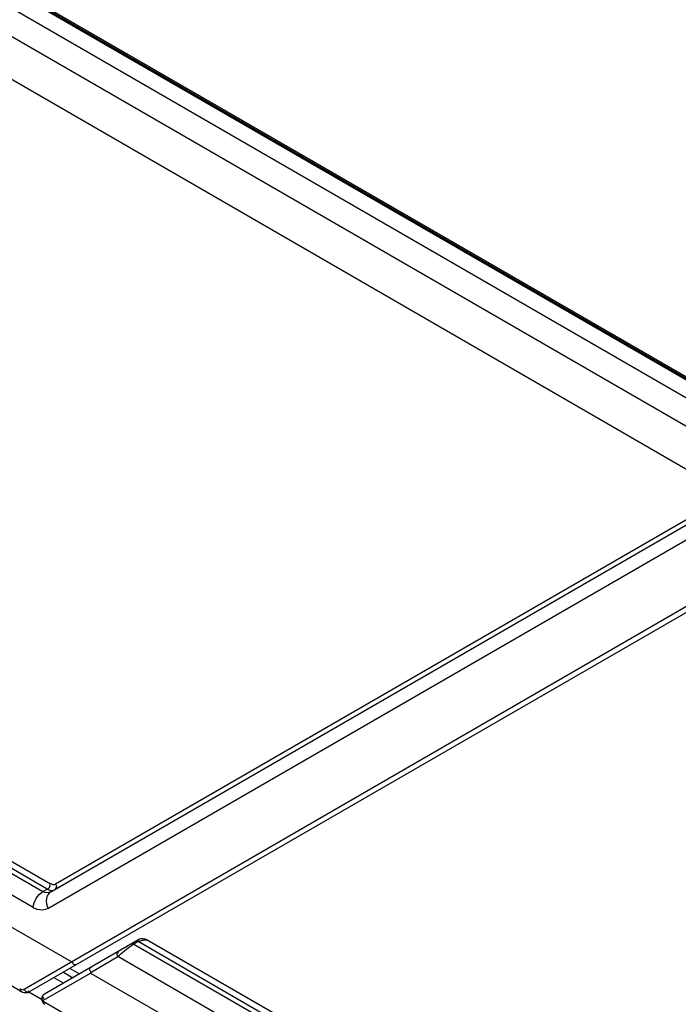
# Model space of a CAD drawing. Header units: inches. Extents: x 0 to 117, y 0 to 83.
# Tile 45 of 64: x 103.53 to 104.9, y 20.38 to 22.43. Entities that reach past the tile are written whole.
import ezdxf

# ---------------------------------------------------------------- set-up
doc = ezdxf.new("R2010")
doc.units = ezdxf.units.IN
doc.header["$LTSCALE"] = 6.431102
doc.header["$MEASUREMENT"] = 0
doc.layers.get('0').update_dxf_attribs({"linetype": 'CONTINUOUS'})

msp = doc.modelspace()

# ---------------------------------------------------------------- linework, layer by layer
at = {"color": 7, "linetype": 'CONTINUOUS'}
for p, q in [((106.3895, 20.791), (100.1058, 24.4188)), ((100.0556, 24.3898), (106.3353, 20.7643)), ((106.295, 20.6976), (100.0142, 24.3237)), ((102.8153, 22.8991), (106.3741, 20.8446)), ((106.3649, 20.8428), (102.8062, 22.8973)), ((102.8108, 22.8983), (106.3695, 20.8437)), ((103.5555, 20.5859), (99.7116, 22.8051)), ((103.6353, 20.473), (99.7013, 22.7443)), ((103.5294, 20.4124), (99.7755, 22.5797)), ((104.9526, 21.414), (103.6024, 20.6345)), ((103.5925, 20.6184), (104.9506, 21.4025)), ((103.5866, 20.5839), (104.9368, 21.3634)), ((104.9632, 21.2279), (103.549, 20.4114)), ((104.9514, 21.2335), (103.6421, 20.477)), ((103.3183, 20.7678), (103.5762, 20.6189)), ((103.5851, 20.6241), (103.3951, 20.7338)), ((103.402, 20.7449), (103.5921, 20.6351)), ((103.5905, 20.6323), (103.5902, 20.6328)), ((103.5762, 20.6189), (103.5851, 20.6241)), ((103.7764, 20.52), (103.5792, 20.4061)), ((103.7738, 20.5152), (103.7649, 20.51)), ((103.7649, 20.51), (105.9856, 19.2279)), ((105.9299, 19.2704), (103.7738, 20.5152)), ((103.7888, 20.5189), (103.7929, 20.5192)), ((103.7929, 20.5192), (105.9368, 19.2814)), ((103.6421, 20.477), (103.5371, 20.4158)), ((103.6742, 20.4506), (103.732, 20.484)), ((106.2467, 19.0322), (103.732, 20.484)), ((103.5772, 20.3934), (103.6752, 20.45)), ((103.6186, 20.4516), (103.6383, 20.4402)), ((103.6517, 20.448), (103.632, 20.4593)), ((103.6752, 20.45), (106.241, 18.9687)), ((103.6188, 20.429), (103.5991, 20.4403)), ((103.529, 20.4169), (103.5282, 20.4178)), ((103.5459, 20.412), (103.5462, 20.4128)), ((103.5729, 20.3952), (103.5467, 20.4103)), ((103.5738, 20.3942), (103.5758, 20.3936)), ((103.5758, 20.3936), (103.5768, 20.3935)), ((103.5764, 20.3916), (106.241, 18.8532)), ((103.5771, 20.3969), (103.578, 20.3964))]:
    msp.add_line(p, q, dxfattribs=at)
for points in [[(103.5792, 20.4061), (103.5787, 20.4058), (103.5772, 20.4047), (103.5759, 20.4033), (103.5749, 20.4016), (103.5741, 20.3997), (103.5736, 20.3977), (103.5735, 20.3955)], [(103.5735, 20.3955), (103.5736, 20.3943), (103.5738, 20.393), (103.5743, 20.3916), (103.5749, 20.3903), (103.5756, 20.389), (103.5766, 20.3878), (103.5777, 20.3867), (103.5789, 20.3858), (103.58, 20.385)], [(103.5764, 20.3916), (103.5764, 20.3919), (103.5764, 20.3921), (103.5765, 20.3924), (103.5765, 20.3926), (103.5766, 20.3928), (103.5767, 20.393), (103.5768, 20.3932), (103.577, 20.3933), (103.5772, 20.3934)]]:
    msp.add_lwpolyline(points, dxfattribs=at)
for centre, radius, start, end in [((103.8121, 20.4285), 0.0942, 120.044, 121.719), ((103.5413, 20.4248), 0.0154, 292.3602, 299.9632)]:
    msp.add_arc(centre, radius, start, end, dxfattribs=at)
for points, knots in [([(103.5904, 20.6293), (103.5906, 20.6298), (103.5909, 20.6308), (103.5908, 20.6319), (103.5905, 20.6323)], [0, 0, 0, 0, 0.516347, 1, 1, 1, 1]), ([(103.6024, 20.6345), (103.6004, 20.6333), (103.5961, 20.6323), (103.5937, 20.6353), (103.5931, 20.6363)], [0, 0, 0, 0, 0.662132, 1, 1, 1, 1]), ([(103.6024, 20.6345), (103.6033, 20.6325), (103.6059, 20.6289), (103.6019, 20.6254), (103.6005, 20.6258)], [0, 0, 0, 0, 0.598025, 1, 1, 1, 1]), ([(103.5925, 20.6184), (103.5876, 20.6155), (103.5804, 20.603), (103.5837, 20.5901), (103.5866, 20.5839)], [0, 0, 0, 0, 0.454117, 1, 1, 1, 1]), ([(103.5866, 20.5839), (103.58, 20.5801), (103.5677, 20.5798), (103.5581, 20.5844), (103.5555, 20.5859)], [0, 0, 0, 0, 0.716454, 1, 1, 1, 1]), ([(103.76, 20.5105), (103.7606, 20.5109), (103.7625, 20.5111), (103.7641, 20.5105), (103.7649, 20.51)], [0, 0, 0, 0, 0.450936, 1, 1, 1, 1]), ([(103.7738, 20.5152), (103.773, 20.5156), (103.7714, 20.5163), (103.7696, 20.516), (103.7689, 20.5157)], [0, 0, 0, 0, 0.542593, 1, 1, 1, 1]), ([(103.732, 20.484), (103.7311, 20.4859), (103.7285, 20.4895), (103.7326, 20.4931), (103.7339, 20.4927)], [0, 0, 0, 0, 0.598025, 1, 1, 1, 1]), ([(103.6472, 20.4681), (103.6455, 20.4671), (103.641, 20.4657), (103.638, 20.4702), (103.6382, 20.4722)], [0, 0, 0, 0, 0.493894, 1, 1, 1, 1]), ([(103.6767, 20.4624), (103.6751, 20.4615), (103.6715, 20.4587), (103.6741, 20.4541), (103.6758, 20.4533)], [0, 0, 0, 0, 0.490843, 1, 1, 1, 1]), ([(103.5291, 20.4119), (103.5286, 20.4122), (103.528, 20.4139), (103.5288, 20.4153), (103.5292, 20.4162)], [0, 0, 0, 0, 0.341926, 1, 1, 1, 1]), ([(103.5371, 20.4158), (103.5354, 20.4148), (103.5319, 20.414), (103.5296, 20.4162), (103.529, 20.4169)], [0, 0, 0, 0, 0.663149, 1, 1, 1, 1]), ([(103.5371, 20.4158), (103.5375, 20.4151), (103.5385, 20.4137), (103.5396, 20.4125), (103.5403, 20.412)], [0, 0, 0, 0, 0.483529, 1, 1, 1, 1]), ([(103.5403, 20.412), (103.5412, 20.4112), (103.5432, 20.4094), (103.5455, 20.4111), (103.5459, 20.412)], [0, 0, 0, 0, 0.542261, 1, 1, 1, 1]), ([(103.5792, 20.4061), (103.5776, 20.4052), (103.5744, 20.4026), (103.5756, 20.3978), (103.5771, 20.3969)], [0, 0, 0, 0, 0.50989, 1, 1, 1, 1]), ([(103.5729, 20.3954), (103.5729, 20.3952), (103.5731, 20.3947), (103.5735, 20.3943), (103.5738, 20.3942)], [0, 0, 0, 0, 0.454293, 1, 1, 1, 1])]:
    msp.add_open_spline(points, degree=3, knots=knots, dxfattribs=at)
for points in [[(103.5555, 20.5859), (103.5568, 20.5988), (103.5649, 20.6124), (103.5762, 20.6189)], [(103.5925, 20.6184), (103.5878, 20.6157), (103.5809, 20.6162), (103.5762, 20.6189)], [(103.5851, 20.6241), (103.5873, 20.6253), (103.5893, 20.6271), (103.5904, 20.6293)], [(103.5851, 20.6241), (103.5892, 20.6218), (103.5947, 20.6205), (103.599, 20.6222)], [(103.7454, 20.4962), (103.7509, 20.5007), (103.7565, 20.5049), (103.7625, 20.5086)], [(103.7738, 20.5152), (103.776, 20.5164), (103.7785, 20.517), (103.7809, 20.5176)], [(103.7929, 20.5192), (103.7875, 20.5205), (103.7811, 20.5227), (103.7764, 20.52)], [(103.7809, 20.5176), (103.7835, 20.5182), (103.7861, 20.5187), (103.7888, 20.5189)], [(103.732, 20.484), (103.7362, 20.4884), (103.7407, 20.4924), (103.7454, 20.4962)], [(103.5294, 20.4124), (103.5322, 20.4108), (103.5354, 20.4096), (103.5387, 20.4093)], [(103.5387, 20.4093), (103.5415, 20.4091), (103.5445, 20.4094), (103.5472, 20.4105)], [(103.5801, 20.3851), (103.578, 20.3864), (103.5764, 20.3891), (103.5764, 20.3916)]]:
    msp.add_open_spline(points, degree=3, dxfattribs=at)

doc.saveas('drawing.dxf')
